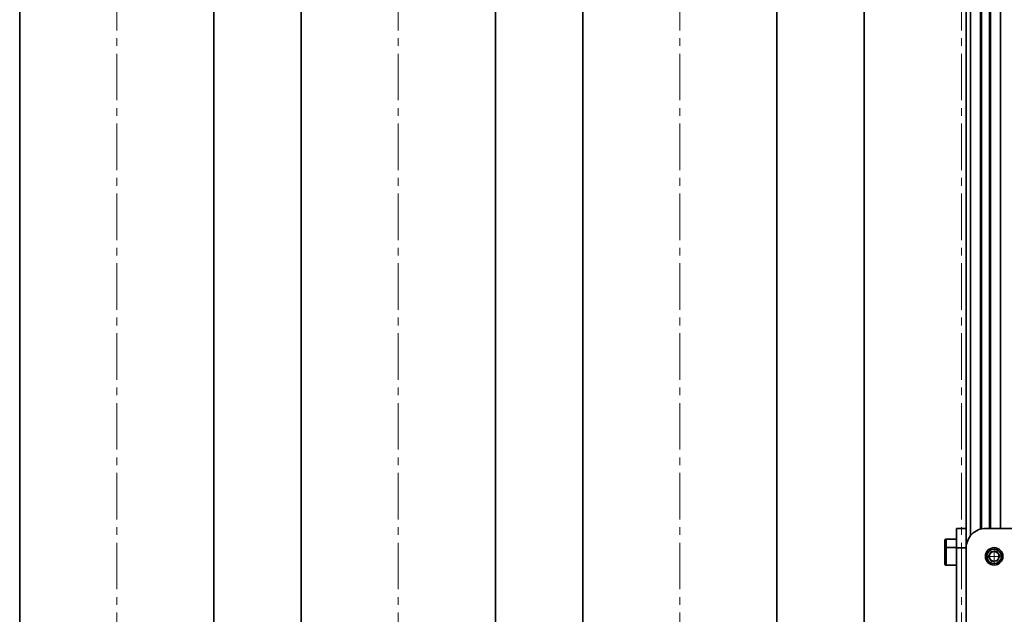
# Model space of a CAD drawing. Header units: millimetres. Extents: x -14862 to 14862, y -10512 to 10512.
# Tile 20 of 199: x -8534 to -7520, y -1284 to -671. Entities that reach past the tile are written whole.
import ezdxf

# ---------------------------------------------------------------- set-up
doc = ezdxf.new("R2010")
doc.units = ezdxf.units.MM
doc.header["$LTSCALE"] = 4
doc.linetypes.add('点画线', pattern=[18, 12, -2, 2, -2])
doc.layers.add('中心线层', color=1, linetype='点画线', lineweight=18)
doc.layers.add('几何体', color=7, linetype='Continuous', lineweight=35)

msp = doc.modelspace()

# ---------------------------------------------------------------- linework, layer by layer
at = {"layer": '中心线层'}
for p, q in [((-8433.859, -58.603), (-8433.859, -2808.181)), ((-8143.859, -58.603), (-8143.859, -2808.181)), ((-7853.859, -58.603), (-7853.859, -2808.181)), ((-7563.859, -58.603), (-7563.859, -2808.181)), ((-7530.072, -1232.667), (-7530.072, -1216.664)), ((-7538.074, -1224.665), (-7522.07, -1224.665))]:
    msp.add_line(p, q, dxfattribs=at)
at = {"layer": '几何体'}
for p, q in [((-7558.86, -170.88), (-7558.86, -1203.241)), ((-7554.359, -170.88), (-7554.359, -1203.241)), ((-7543.959, -170.88), (-7543.959, -1196.541)), ((-7542.959, -170.88), (-7542.959, -1196.305)), ((-7534.759, -170.88), (-7534.759, -1195.88)), ((-7533.759, -170.88), (-7533.759, -1195.88)), ((-7523.359, -170.88), (-7523.359, -1195.88)), ((-8533.859, -270.88), (-8533.859, -2670.88)), ((-8333.859, -2670.88), (-8333.859, -270.88)), ((-8243.859, -270.88), (-8243.859, -2670.88)), ((-8043.859, -2670.88), (-8043.859, -270.88)), ((-7953.859, -270.88), (-7953.859, -2670.88)), ((-7753.859, -1415.88), (-7753.859, -270.88)), ((-7663.859, -270.88), (-7663.859, -1415.88)), ((-7568.859, -1195.88), (-7558.86, -1195.88)), ((-7568.859, -1215.88), (-7568.859, -1195.88)), ((-7538.859, -1195.88), (-7038.859, -1195.88)), ((-7568.859, -1206.88), (-7579.359, -1206.88)), ((-7579.359, -1215.667), (-7579.359, -1206.88)), ((-7558.86, -1203.241), (-7558.86, -1215.88)), ((-7580.859, -1217.167), (-7580.859, -1208.38)), ((-7568.859, -1215.667), (-7579.359, -1215.667)), ((-7579.359, -1233.667), (-7579.359, -1215.667)), ((-7568.859, -1715.88), (-7568.859, -1215.88)), ((-7558.86, -1215.88), (-7568.859, -1215.88)), ((-7558.86, -1715.88), (-7558.86, -1215.88)), ((-7580.859, -1232.167), (-7580.859, -1217.167)), ((-7535.828, -1225.119), (-7533.342, -1219.908)), ((-7532.559, -1229.878), (-7535.828, -1225.119)), ((-7533.342, -1219.908), (-7527.586, -1219.456)), ((-7527.586, -1219.456), (-7524.317, -1224.215)), ((-7524.317, -1224.215), (-7526.803, -1229.426)), ((-7579.359, -1233.667), (-7568.859, -1233.667)), ((-7526.803, -1229.426), (-7532.559, -1229.878))]:
    msp.add_line(p, q, dxfattribs=at)
for radius in [9, 7.5]:
    msp.add_circle((-7530.073, -1224.667), radius, dxfattribs=at)
for centre, radius, start, end in [((-7538.86, -1215.88), 20, 89.998638, 180.000166), ((-7579.36, -1208.379), 1.499, 89.949195, 180.046251), ((-7579.36, -1217.166), 1.499, 89.953079, 180.042367), ((-7530.071, -1224.667), 5.001, 154.495258, 214.475236), ((-7530.072, -1224.667), 5, 94.49665, 154.488876), ((-7530.073, -1224.669), 5.001, 34.501023, 94.4839), ((-7530.073, -1224.666), 5.001, 274.498457, 334.488195), ((-7530.074, -1224.667), 5.001, 334.495258, 34.475236), ((-7579.36, -1232.168), 1.499, 179.957633, 270.046921), ((-7530.072, -1224.665), 5.002, 214.501704, 274.481986)]:
    msp.add_arc(centre, radius, start, end, dxfattribs=at)

doc.saveas('drawing.dxf')
